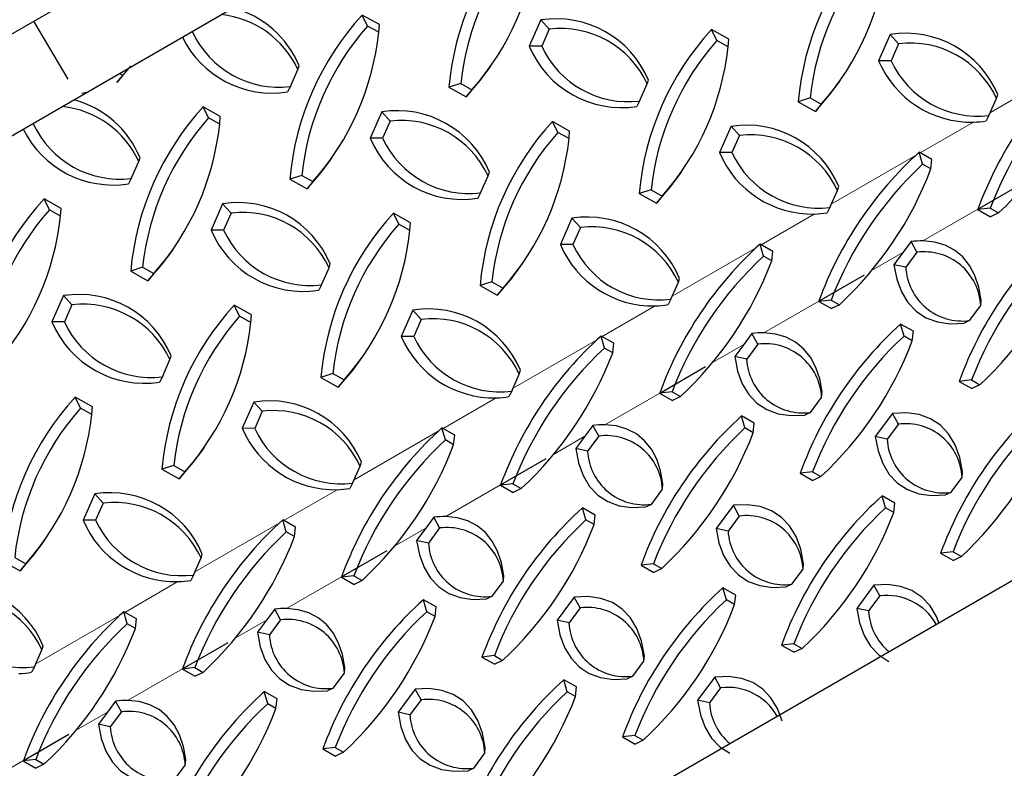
# Model space of a CAD drawing. Extents: x 0 to 17, y 0 to 11.
# Tile 11 of 81: x 5.922 to 6.606, y 7.557 to 8.077. Entities that reach past the tile are written whole.
import ezdxf

# ---------------------------------------------------------------- set-up
doc = ezdxf.new("R2010")
doc.units = 0
doc.header["$LTSCALE"] = 0.5
doc.header["$MEASUREMENT"] = 0
doc.linetypes.add('PHANTOM', pattern=[0.5, 0.25, -0.05, 0.05, -0.05, 0.05, -0.05])
doc.layers.get('0').update_dxf_attribs({"linetype": 'CONTINUOUS'})

msp = doc.modelspace()

# ---------------------------------------------------------------- linework, layer by layer
at = {"color": 7, "linetype": 'Continuous', "lineweight": 25}
for p, q in [((5.6305, 7.90165), (5.98476, 8.10616)), ((5.95577, 8.03535), (5.93192, 8.07566)), ((6.17187, 8.07326), (6.15991, 8.07994)), ((6.16364, 8.0723), (6.15991, 8.07994)), ((6.28396, 8.0765), (6.27592, 8.05827)), ((6.28982, 8.07008), (6.28396, 8.0765)), ((6.17141, 8.06795), (6.16364, 8.0723)), ((6.17141, 8.06795), (6.17187, 8.07326)), ((6.28982, 8.07008), (6.28459, 8.05823)), ((6.41447, 8.06322), (6.40251, 8.0699)), ((6.40624, 8.06226), (6.40251, 8.0699)), ((6.41402, 8.05791), (6.40624, 8.06226)), ((6.41402, 8.05791), (6.41447, 8.06322)), ((6.52657, 8.06646), (6.51852, 8.04824)), ((6.53242, 8.06004), (6.52657, 8.06646)), ((6.28459, 8.05823), (6.27592, 8.05827)), ((6.53242, 8.06004), (6.52719, 8.04819)), ((6.11, 8.03027), (6.11523, 8.04212)), ((6.11523, 8.04212), (6.1161, 8.04478)), ((6.24856, 8.04344), (6.24981, 8.04526)), ((6.52719, 8.04819), (6.51852, 8.04824)), ((5.99356, 8.03811), (5.98949, 8.03316)), ((5.99136, 8.03933), (5.99356, 8.03811)), ((6.35783, 8.03208), (6.3587, 8.03474)), ((6.49116, 8.0334), (6.49242, 8.03522)), ((6.11, 8.03027), (6.10805, 8.02655)), ((6.22838, 8.03241), (6.22013, 8.0298)), ((6.22013, 8.0298), (6.23209, 8.02312)), ((6.22838, 8.03241), (6.23616, 8.02807)), ((6.23616, 8.02807), (6.23209, 8.02312)), ((6.3526, 8.02023), (6.35783, 8.03208)), ((5.96517, 8.02576), (5.96958, 8.02651)), ((6.47099, 8.02237), (6.46273, 8.01977)), ((6.47099, 8.02237), (6.47876, 8.01803)), ((6.5952, 8.01019), (6.60043, 8.02204)), ((6.60043, 8.02204), (6.6013, 8.0247)), ((6.06138, 8.00948), (6.04942, 8.01616)), ((6.05315, 8.00851), (6.04942, 8.01616)), ((6.3526, 8.02023), (6.35066, 8.01652)), ((6.46273, 8.01977), (6.47469, 8.01308)), ((6.47876, 8.01803), (6.47469, 8.01308)), ((6.06093, 8.00417), (6.05315, 8.00851)), ((6.06093, 8.00417), (6.06138, 8.00948)), ((6.17348, 8.01272), (6.16543, 7.99449)), ((6.17933, 8.0063), (6.17348, 8.01272)), ((6.5952, 8.01019), (6.59326, 8.00648)), ((6.17933, 8.0063), (6.1741, 7.99445)), ((6.30398, 7.99944), (6.29203, 8.00612)), ((6.29576, 7.99847), (6.29203, 8.00612)), ((6.41608, 8.00268), (6.40804, 7.98445)), ((6.42194, 7.99626), (6.41608, 8.00268)), ((6.1741, 7.99445), (6.16543, 7.99449)), ((6.30353, 7.99413), (6.29576, 7.99847)), ((6.30353, 7.99413), (6.30398, 7.99944)), ((6.42194, 7.99626), (6.41671, 7.98441)), ((6.00474, 7.97834), (6.00561, 7.981)), ((6.13807, 7.97966), (6.13933, 7.98148)), ((6.41671, 7.98441), (6.40804, 7.98445)), ((6.54911, 7.97635), (6.54675, 7.98471)), ((6.55559, 7.97968), (6.54675, 7.98471)), ((5.99951, 7.96649), (6.00474, 7.97834)), ((6.55485, 7.97309), (6.54911, 7.97635)), ((6.55485, 7.97309), (6.55559, 7.97968)), ((5.99951, 7.96649), (5.99757, 7.96277)), ((6.1179, 7.96863), (6.10965, 7.96602)), ((6.1179, 7.96863), (6.12567, 7.96428)), ((6.24211, 7.95645), (6.24734, 7.9683)), ((6.24734, 7.9683), (6.24821, 7.97096)), ((6.38068, 7.96962), (6.38193, 7.97144)), ((6.10965, 7.96602), (6.1216, 7.95934)), ((6.12567, 7.96428), (6.1216, 7.95934)), ((6.48995, 7.95826), (6.49082, 7.96092)), ((6.58752, 7.94517), (6.61919, 7.96345)), ((6.24211, 7.95645), (6.24017, 7.95273)), ((6.3605, 7.95859), (6.35225, 7.95598)), ((6.35225, 7.95598), (6.36421, 7.9493)), ((6.3605, 7.95859), (6.36828, 7.95424)), ((6.36828, 7.95424), (6.36421, 7.9493)), ((6.48472, 7.94641), (6.48995, 7.95826)), ((5.9509, 7.9457), (5.93894, 7.95238)), ((5.94267, 7.94473), (5.93894, 7.95238)), ((6.06299, 7.94894), (6.05495, 7.93071)), ((6.06885, 7.94252), (6.06299, 7.94894)), ((6.48472, 7.94641), (6.48277, 7.94269)), ((6.59607, 7.94591), (6.58744, 7.94494)), ((6.59607, 7.94591), (6.60182, 7.94264)), ((5.95044, 7.94039), (5.94267, 7.94473)), ((5.95044, 7.94039), (5.9509, 7.9457)), ((6.06885, 7.94252), (6.06362, 7.93067)), ((6.1935, 7.93566), (6.18154, 7.94234)), ((6.18527, 7.93469), (6.18154, 7.94234)), ((6.30559, 7.9389), (6.29755, 7.92067)), ((6.31145, 7.93248), (6.30559, 7.9389)), ((6.58744, 7.94494), (6.59627, 7.93992)), ((6.60182, 7.94264), (6.59627, 7.93992)), ((6.19305, 7.93035), (6.18527, 7.93469)), ((6.19305, 7.93035), (6.1935, 7.93566)), ((6.31145, 7.93248), (6.30622, 7.92063)), ((6.06362, 7.93067), (6.05495, 7.93071)), ((6.30622, 7.92063), (6.29755, 7.92067)), ((6.43862, 7.91257), (6.43627, 7.92092)), ((6.4451, 7.9159), (6.43627, 7.92092)), ((6.5411, 7.92271), (6.53545, 7.91511)), ((6.54515, 7.91526), (6.5411, 7.92271)), ((6.02759, 7.91587), (6.02884, 7.91769)), ((6.44437, 7.9093), (6.43862, 7.91257)), ((6.44437, 7.9093), (6.4451, 7.9159)), ((6.53545, 7.91511), (6.52918, 7.90666)), ((6.54515, 7.91526), (6.5374, 7.90483)), ((6.00741, 7.90485), (5.99916, 7.90224)), ((6.00741, 7.90485), (6.01519, 7.9005)), ((6.13686, 7.90452), (6.13773, 7.90718)), ((6.27019, 7.90584), (6.27145, 7.90765)), ((6.5374, 7.90483), (6.52918, 7.90666)), ((5.99916, 7.90224), (6.01112, 7.89556)), ((6.01519, 7.9005), (6.01112, 7.89556)), ((6.13163, 7.89267), (6.13686, 7.90452)), ((6.47703, 7.88138), (6.50871, 7.89967)), ((6.13163, 7.89267), (6.12969, 7.88895)), ((6.25002, 7.89481), (6.24176, 7.8922)), ((6.24176, 7.8922), (6.25372, 7.88552)), ((6.25002, 7.89481), (6.25779, 7.89046)), ((6.37423, 7.88263), (6.37946, 7.89448)), ((6.37946, 7.89448), (6.38033, 7.89714)), ((5.95251, 7.88516), (5.94446, 7.86693)), ((5.95836, 7.87874), (5.95251, 7.88516)), ((6.25779, 7.89046), (6.25372, 7.88552)), ((5.95836, 7.87874), (5.95313, 7.86689)), ((6.08301, 7.87188), (6.07106, 7.87856)), ((6.07479, 7.87091), (6.07106, 7.87856)), ((6.37423, 7.88263), (6.37229, 7.87891)), ((6.48559, 7.88213), (6.47695, 7.88116)), ((6.47695, 7.88116), (6.48579, 7.87614)), ((6.48559, 7.88213), (6.49133, 7.87886)), ((6.49133, 7.87886), (6.48579, 7.87614)), ((6.5817, 7.86788), (6.58945, 7.87832)), ((6.58945, 7.87832), (6.58978, 7.88211)), ((6.08256, 7.86657), (6.07479, 7.87091)), ((6.08256, 7.86657), (6.08301, 7.87188)), ((6.19511, 7.87512), (6.18707, 7.85689)), ((6.20097, 7.8687), (6.19511, 7.87512)), ((5.95313, 7.86689), (5.94446, 7.86693)), ((6.20097, 7.8687), (6.19574, 7.85685)), ((6.54268, 7.86042), (6.53385, 7.86545)), ((6.5362, 7.85709), (6.53385, 7.86545)), ((6.5817, 7.86788), (6.57786, 7.86607)), ((6.19574, 7.85685), (6.18707, 7.85689)), ((6.32814, 7.84879), (6.32578, 7.85714)), ((6.33462, 7.85212), (6.32578, 7.85714)), ((6.43061, 7.85893), (6.42497, 7.85133)), ((6.43467, 7.85148), (6.43061, 7.85893)), ((6.54194, 7.85383), (6.5362, 7.85709)), ((6.54194, 7.85383), (6.54268, 7.86042)), ((6.33388, 7.84552), (6.33462, 7.85212)), ((6.42497, 7.85133), (6.41869, 7.84288)), ((6.43467, 7.85148), (6.42692, 7.84104)), ((6.02637, 7.84074), (6.02724, 7.8434)), ((6.1597, 7.84205), (6.16096, 7.84387)), ((6.33388, 7.84552), (6.32814, 7.84879)), ((6.02114, 7.82888), (6.02637, 7.84074)), ((6.42692, 7.84104), (6.41869, 7.84288)), ((6.13953, 7.83103), (6.13128, 7.82842)), ((6.13953, 7.83103), (6.14731, 7.82668)), ((6.26375, 7.81884), (6.26898, 7.8307)), ((6.26898, 7.8307), (6.26985, 7.83336)), ((6.36655, 7.8176), (6.39822, 7.83589)), ((6.02114, 7.82888), (6.0192, 7.82517)), ((6.13128, 7.82842), (6.14324, 7.82174)), ((6.14731, 7.82668), (6.14324, 7.82174)), ((6.58317, 7.82665), (6.57453, 7.82568)), ((6.57453, 7.82568), (6.58336, 7.82066)), ((6.58317, 7.82665), (6.58891, 7.82338)), ((6.58891, 7.82338), (6.58336, 7.82066)), ((6.26375, 7.81884), (6.2618, 7.81513)), ((6.3751, 7.81834), (6.36647, 7.81738)), ((6.36647, 7.81738), (6.3753, 7.81236)), ((6.3751, 7.81834), (6.38085, 7.81508)), ((6.47897, 7.81454), (6.47929, 7.81833)), ((5.97253, 7.80809), (5.96057, 7.81478)), ((5.9643, 7.80713), (5.96057, 7.81478)), ((6.08462, 7.81134), (6.07658, 7.79311)), ((6.09048, 7.80492), (6.08462, 7.81134)), ((6.38085, 7.81508), (6.3753, 7.81236)), ((6.47121, 7.8041), (6.47897, 7.81454)), ((5.97208, 7.80278), (5.9643, 7.80713)), ((5.97208, 7.80278), (5.97253, 7.80809)), ((6.09048, 7.80492), (6.08525, 7.79306)), ((6.47121, 7.8041), (6.46737, 7.80229)), ((6.52819, 7.80345), (6.51627, 7.7874)), ((6.53225, 7.796), (6.52819, 7.80345)), ((6.43219, 7.79664), (6.42336, 7.80166)), ((6.42572, 7.79331), (6.42336, 7.80166)), ((6.43146, 7.79004), (6.43219, 7.79664)), ((6.53225, 7.796), (6.5245, 7.78557)), ((6.08525, 7.79306), (6.07658, 7.79311)), ((6.21765, 7.78501), (6.2153, 7.79336)), ((6.22413, 7.78834), (6.2153, 7.79336)), ((6.32013, 7.79515), (6.31448, 7.78755)), ((6.32418, 7.7877), (6.32013, 7.79515)), ((6.43146, 7.79004), (6.42572, 7.79331)), ((6.2234, 7.78174), (6.21765, 7.78501)), ((6.2234, 7.78174), (6.22413, 7.78834)), ((6.31448, 7.78755), (6.30821, 7.7791)), ((6.32418, 7.7877), (6.31643, 7.77726)), ((6.5245, 7.78557), (6.51627, 7.7874)), ((6.04922, 7.77827), (6.05048, 7.78009)), ((6.31643, 7.77726), (6.30821, 7.7791)), ((6.15849, 7.76691), (6.15936, 7.76958)), ((6.25606, 7.75382), (6.28774, 7.77211)), ((6.02905, 7.76724), (6.02079, 7.76464)), ((6.02079, 7.76464), (6.03275, 7.75796)), ((6.02905, 7.76724), (6.03682, 7.7629)), ((6.03682, 7.7629), (6.03275, 7.75796)), ((6.15326, 7.75506), (6.15849, 7.76691)), ((6.47268, 7.76287), (6.46405, 7.7619)), ((6.46405, 7.7619), (6.47288, 7.75688)), ((6.47268, 7.76287), (6.47843, 7.7596)), ((6.57654, 7.75906), (6.57687, 7.76286)), ((6.15326, 7.75506), (6.15132, 7.75135)), ((6.26462, 7.75456), (6.25598, 7.7536)), ((6.26462, 7.75456), (6.27036, 7.7513)), ((6.36848, 7.75075), (6.3688, 7.75455)), ((6.47843, 7.7596), (6.47288, 7.75688)), ((6.56879, 7.74862), (6.57654, 7.75906)), ((5.97414, 7.74755), (5.9661, 7.72933)), ((5.98, 7.74113), (5.97414, 7.74755)), ((6.25598, 7.7536), (6.26481, 7.74858)), ((6.27036, 7.7513), (6.26481, 7.74858)), ((6.36073, 7.74032), (6.36848, 7.75075)), ((6.56879, 7.74862), (6.56495, 7.74681)), ((5.98, 7.74113), (5.97477, 7.72928)), ((6.52977, 7.74116), (6.52094, 7.74619)), ((6.52329, 7.73783), (6.52094, 7.74619)), ((6.52904, 7.73457), (6.52977, 7.74116)), ((6.32171, 7.73286), (6.31288, 7.73788)), ((6.31523, 7.72953), (6.31288, 7.73788)), ((6.36073, 7.74032), (6.35689, 7.7385)), ((6.41771, 7.73967), (6.40579, 7.72362)), ((6.42176, 7.73222), (6.41771, 7.73967)), ((6.52904, 7.73457), (6.52329, 7.73783)), ((5.97477, 7.72928), (5.9661, 7.72933)), ((6.10717, 7.72122), (6.10481, 7.72958)), ((6.11364, 7.72456), (6.10481, 7.72958)), ((6.20964, 7.73136), (6.204, 7.72376)), ((6.2137, 7.72391), (6.20964, 7.73136)), ((6.32097, 7.72626), (6.31523, 7.72953)), ((6.32097, 7.72626), (6.32171, 7.73286)), ((6.42176, 7.73222), (6.41401, 7.72178)), ((6.11291, 7.71796), (6.10717, 7.72122)), ((6.11291, 7.71796), (6.11364, 7.72456)), ((6.204, 7.72376), (6.19772, 7.71532)), ((6.2137, 7.72391), (6.20595, 7.71348)), ((6.41401, 7.72178), (6.40579, 7.72362)), ((5.93873, 7.71449), (5.93999, 7.71631)), ((6.20595, 7.71348), (6.19772, 7.71532)), ((6.14558, 7.69004), (6.17725, 7.70833)), ((6.57026, 7.70739), (6.56163, 7.70642)), ((6.56163, 7.70642), (6.57046, 7.7014)), ((6.57026, 7.70739), (6.576, 7.70412)), ((5.91031, 7.70086), (5.92227, 7.69417)), ((5.91856, 7.70346), (5.92634, 7.69912)), ((6.04278, 7.69128), (6.04801, 7.70313)), ((6.04801, 7.70313), (6.04888, 7.70579)), ((6.576, 7.70412), (6.57046, 7.7014)), ((5.92634, 7.69912), (5.92227, 7.69417)), ((6.3622, 7.69908), (6.35356, 7.69812)), ((6.35356, 7.69812), (6.36239, 7.6931)), ((6.3622, 7.69908), (6.36794, 7.69582)), ((6.36794, 7.69582), (6.36239, 7.6931)), ((6.45831, 7.68484), (6.46606, 7.69528)), ((6.46606, 7.69528), (6.46638, 7.69907)), ((6.04278, 7.69128), (6.04083, 7.68757)), ((6.15413, 7.69078), (6.1455, 7.68982)), ((6.1455, 7.68982), (6.15433, 7.68479)), ((6.15413, 7.69078), (6.15988, 7.68751)), ((6.15988, 7.68751), (6.15433, 7.68479)), ((6.25024, 7.67654), (6.25799, 7.68697)), ((6.25799, 7.68697), (6.25832, 7.69077)), ((6.41929, 7.67738), (6.41046, 7.6824)), ((6.41281, 7.67405), (6.41046, 7.6824)), ((6.45831, 7.68484), (6.45446, 7.68303)), ((6.51528, 7.68419), (6.50336, 7.66814)), ((6.51934, 7.67674), (6.51528, 7.68419)), ((6.21122, 7.66908), (6.20239, 7.6741)), ((6.20475, 7.66575), (6.20239, 7.6741)), ((6.25024, 7.67654), (6.2464, 7.67472)), ((6.30722, 7.67589), (6.2953, 7.65984)), ((6.31128, 7.66844), (6.30722, 7.67589)), ((6.41855, 7.67078), (6.41281, 7.67405)), ((6.41855, 7.67078), (6.41929, 7.67738)), ((6.51934, 7.67674), (6.51159, 7.66631)), ((5.99668, 7.65744), (5.99433, 7.6658)), ((6.00316, 7.66077), (5.99433, 7.6658)), ((6.09916, 7.66758), (6.09351, 7.65998)), ((6.10321, 7.66013), (6.09916, 7.66758)), ((6.21049, 7.66248), (6.20475, 7.66575)), ((6.21049, 7.66248), (6.21122, 7.66908)), ((6.31128, 7.66844), (6.30353, 7.658)), ((6.51159, 7.66631), (6.50336, 7.66814)), ((6.00242, 7.65418), (6.00316, 7.66077)), ((6.09351, 7.65998), (6.08724, 7.65154)), ((6.10321, 7.66013), (6.09546, 7.6497)), ((6.30353, 7.658), (6.2953, 7.65984)), ((6.00242, 7.65418), (5.99668, 7.65744)), ((6.09546, 7.6497), (6.08724, 7.65154)), ((5.93229, 7.6275), (5.93752, 7.63935)), ((5.93752, 7.63935), (5.93839, 7.64201)), ((6.03509, 7.62626), (6.06677, 7.64454)), ((6.45978, 7.64361), (6.45114, 7.64264)), ((6.45114, 7.64264), (6.45997, 7.63762)), ((6.45978, 7.64361), (6.46552, 7.64034)), ((6.46552, 7.64034), (6.45997, 7.63762)), ((6.25171, 7.6353), (6.24308, 7.63434)), ((6.24308, 7.63434), (6.25191, 7.62932)), ((6.25171, 7.6353), (6.25745, 7.63204)), ((6.25745, 7.63204), (6.25191, 7.62932)), ((6.34782, 7.62106), (6.35557, 7.6315)), ((6.35557, 7.6315), (6.3559, 7.63529)), ((5.93229, 7.6275), (5.93035, 7.62378)), ((6.04365, 7.627), (6.03501, 7.62603)), ((6.03501, 7.62603), (6.04384, 7.62101)), ((6.04365, 7.627), (6.04939, 7.62373)), ((6.14751, 7.62319), (6.14783, 7.62699)), ((6.04939, 7.62373), (6.04384, 7.62101)), ((6.13976, 7.61276), (6.14751, 7.62319)), ((6.3088, 7.6136), (6.29997, 7.61862)), ((6.30232, 7.61027), (6.29997, 7.61862)), ((6.34782, 7.62106), (6.34398, 7.61924)), ((6.4048, 7.62041), (6.39288, 7.60436)), ((6.40885, 7.61296), (6.4048, 7.62041)), ((6.13976, 7.61276), (6.13591, 7.61094)), ((6.19673, 7.6121), (6.18482, 7.59606)), ((6.20079, 7.60465), (6.19673, 7.6121)), ((6.30807, 7.607), (6.3088, 7.6136)), ((6.40885, 7.61296), (6.4011, 7.60252)), ((6.10074, 7.6053), (6.09191, 7.61032)), ((6.09426, 7.60196), (6.09191, 7.61032)), ((6.1, 7.5987), (6.10074, 7.6053)), ((6.20079, 7.60465), (6.19304, 7.59422)), ((6.30807, 7.607), (6.30232, 7.61027)), ((6.4011, 7.60252), (6.39288, 7.60436)), ((5.98867, 7.6038), (5.98302, 7.5962)), ((5.99273, 7.59635), (5.98867, 7.6038)), ((6.1, 7.5987), (6.09426, 7.60196)), ((5.98302, 7.5962), (5.97675, 7.58775)), ((5.99273, 7.59635), (5.98498, 7.58592)), ((6.19304, 7.59422), (6.18482, 7.59606)), ((5.98498, 7.58592), (5.97675, 7.58775)), ((5.9246, 7.56247), (5.95628, 7.58076)), ((6.34929, 7.57982), (6.34065, 7.57886)), ((6.34065, 7.57886), (6.34949, 7.57384)), ((6.34929, 7.57982), (6.35503, 7.57656)), ((6.35503, 7.57656), (6.34949, 7.57384)), ((6.14123, 7.57152), (6.13259, 7.57056)), ((6.13259, 7.57056), (6.14142, 7.56553)), ((6.14123, 7.57152), (6.14697, 7.56825)), ((6.24509, 7.56771), (6.24541, 7.57151)), ((5.93316, 7.56322), (5.92453, 7.56225)), ((5.93316, 7.56322), (5.93891, 7.55995)), ((6.03702, 7.55941), (6.03735, 7.56321)), ((6.14697, 7.56825), (6.14142, 7.56553)), ((6.23734, 7.55728), (6.24509, 7.56771)), ((5.92453, 7.56225), (5.93336, 7.55723)), ((5.93891, 7.55995), (5.93336, 7.55723)), ((6.02927, 7.54897), (6.03702, 7.55941)), ((6.23734, 7.55728), (6.23349, 7.55546))]:
    msp.add_line(p, q, dxfattribs=at)
at = {"color": 8, "linetype": 'PHANTOM', "lineweight": 18}
for p, q in [((6.59617, 8.01238), (6.65467, 8.04616)), ((6.5475, 7.98428), (6.58438, 8.00557)), ((6.48569, 7.9486), (6.54419, 7.98237)), ((6.43701, 7.9205), (6.47389, 7.94179)), ((6.54937, 7.92314), (6.58752, 7.94517)), ((6.3752, 7.88482), (6.4337, 7.91859)), ((6.51369, 7.90255), (6.53545, 7.91511)), ((6.32653, 7.85672), (6.36341, 7.87801)), ((6.43889, 7.85936), (6.47703, 7.88138)), ((6.26472, 7.82104), (6.32322, 7.85481)), ((6.40321, 7.83877), (6.42497, 7.85133)), ((6.3284, 7.79558), (6.36655, 7.8176)), ((6.21604, 7.79294), (6.25292, 7.81423)), ((6.15423, 7.75726), (6.21273, 7.79103)), ((6.29272, 7.77498), (6.31448, 7.78755)), ((6.10555, 7.72916), (6.14244, 7.75045)), ((6.21791, 7.7318), (6.25606, 7.75382)), ((6.04374, 7.69347), (6.10225, 7.72725)), ((6.18224, 7.7112), (6.204, 7.72376)), ((5.99507, 7.66537), (6.03195, 7.68667)), ((6.10743, 7.66802), (6.14558, 7.69004)), ((5.93326, 7.62969), (5.99176, 7.66346)), ((6.07175, 7.64742), (6.09351, 7.65998)), ((5.99694, 7.60423), (6.03509, 7.62626)), ((5.96126, 7.58364), (5.98302, 7.5962)), ((5.88646, 7.54045), (5.9246, 7.56247))]:
    msp.add_line(p, q, dxfattribs=at)
at = {"color": 7, "linetype": 'Continuous'}
msp.add_lwpolyline([(5.5367, 7.77661), (5.57585, 7.51584), (5.57689, 7.48533), (5.53131, 7.06413), (8.71329, 8.90105), (8.75887, 9.32225), (8.75783, 9.35276), (8.71673, 9.61421), (5.5367, 7.77661)], dxfattribs=at)
at = {"color": 7, "linetype": 'Continuous', "lineweight": 25, "flags": 128}
for points in [[(5.98949, 8.03316), (5.99934, 8.04453)], [(6.23209, 8.02312), (6.24194, 8.03449), (6.24856, 8.04344)], [(6.47469, 8.01308), (6.48455, 8.02445), (6.49116, 8.0334)], [(6.1216, 7.95934), (6.13146, 7.97071), (6.13807, 7.97966)], [(6.36421, 7.9493), (6.37406, 7.96067), (6.38068, 7.96962)], [(6.58978, 7.88211), (6.58813, 7.89114), (6.58542, 7.89919), (6.58169, 7.90619), (6.57696, 7.91207), (6.5713, 7.91674), (6.56477, 7.92017), (6.55743, 7.92231), (6.54937, 7.92314)], [(6.01112, 7.89556), (6.02097, 7.90692), (6.02759, 7.91587)], [(6.25372, 7.88552), (6.26358, 7.89689), (6.27019, 7.90584)], [(6.52918, 7.90666), (6.53109, 7.89663), (6.53433, 7.88782), (6.53885, 7.88035), (6.54458, 7.87433), (6.55145, 7.86984), (6.55936, 7.86694), (6.5682, 7.86568), (6.57786, 7.86607)], [(6.47929, 7.81833), (6.47764, 7.82735), (6.47494, 7.83541), (6.4712, 7.84241), (6.46648, 7.84828), (6.46082, 7.85296), (6.45428, 7.85639), (6.44694, 7.85853), (6.43889, 7.85936)], [(6.14324, 7.82174), (6.15309, 7.8331), (6.1597, 7.84205)], [(6.41869, 7.84288), (6.42061, 7.83285), (6.42384, 7.82404), (6.42836, 7.81657), (6.43409, 7.81055), (6.44096, 7.80606), (6.44887, 7.80316), (6.45772, 7.8019), (6.46737, 7.80229)], [(6.57687, 7.76286), (6.57495, 7.77289), (6.57172, 7.7817), (6.5672, 7.78917), (6.56147, 7.79519), (6.5546, 7.79968), (6.54669, 7.80257), (6.53784, 7.80384), (6.52819, 7.80345)], [(6.3688, 7.75455), (6.36716, 7.76357), (6.36445, 7.77163), (6.36072, 7.77863), (6.35599, 7.7845), (6.35033, 7.78918), (6.34379, 7.79261), (6.33646, 7.79475), (6.3284, 7.79558)], [(6.51627, 7.7874), (6.51818, 7.77737), (6.52142, 7.76856), (6.52594, 7.76109), (6.53167, 7.75507), (6.53854, 7.75058), (6.54645, 7.74769), (6.5553, 7.74642), (6.56495, 7.74681)], [(6.03275, 7.75796), (6.04261, 7.76932), (6.04922, 7.77827)], [(6.30821, 7.7791), (6.31012, 7.76907), (6.31336, 7.76026), (6.31787, 7.75279), (6.32361, 7.74677), (6.33048, 7.74228), (6.33839, 7.73938), (6.34723, 7.73812), (6.35689, 7.7385)], [(6.46638, 7.69907), (6.46447, 7.70911), (6.46123, 7.71792), (6.45672, 7.72539), (6.45098, 7.73141), (6.44411, 7.7359), (6.4362, 7.73879), (6.42736, 7.74006), (6.41771, 7.73967)], [(6.25832, 7.69077), (6.25667, 7.69979), (6.25397, 7.70785), (6.25023, 7.71485), (6.24551, 7.72072), (6.23984, 7.7254), (6.23331, 7.72882), (6.22597, 7.73097), (6.21791, 7.7318)], [(6.40579, 7.72362), (6.4077, 7.71359), (6.41094, 7.70478), (6.41545, 7.69731), (6.42119, 7.69129), (6.42805, 7.6868), (6.43597, 7.6839), (6.44481, 7.68264), (6.45446, 7.68303)], [(5.92227, 7.69417), (5.93212, 7.70554), (5.93873, 7.71449)], [(6.19772, 7.71532), (6.19964, 7.70528), (6.20287, 7.69647), (6.20739, 7.68901), (6.21312, 7.68299), (6.21999, 7.6785), (6.2279, 7.6756), (6.23675, 7.67434), (6.2464, 7.67472)], [(6.56037, 7.6582), (6.55881, 7.66244), (6.55429, 7.66991), (6.54856, 7.67593), (6.54169, 7.68042), (6.53378, 7.68331), (6.52494, 7.68458), (6.51528, 7.68419)], [(6.3559, 7.63529), (6.35398, 7.64532), (6.35075, 7.65414), (6.34623, 7.6616), (6.3405, 7.66762), (6.33363, 7.67211), (6.32572, 7.67501), (6.31687, 7.67627), (6.30722, 7.67589)], [(6.14783, 7.62699), (6.14619, 7.63601), (6.14348, 7.64406), (6.13975, 7.65107), (6.13502, 7.65694), (6.12936, 7.66161), (6.12282, 7.66504), (6.11549, 7.66718), (6.10743, 7.66802)], [(6.50336, 7.66814), (6.50528, 7.65811), (6.50852, 7.6493), (6.51303, 7.64183), (6.51876, 7.63581), (6.52563, 7.63132)], [(6.2953, 7.65984), (6.29721, 7.64981), (6.30045, 7.641), (6.30497, 7.63353), (6.3107, 7.62751), (6.31757, 7.62302), (6.32548, 7.62012), (6.33432, 7.61886), (6.34398, 7.61924)], [(6.08724, 7.65154), (6.08915, 7.6415), (6.09239, 7.63269), (6.0969, 7.62522), (6.10264, 7.6192), (6.10951, 7.61471), (6.11742, 7.61182), (6.12626, 7.61055), (6.13591, 7.61094)], [(6.45156, 7.58985), (6.44833, 7.59866), (6.44381, 7.60613), (6.43808, 7.61215), (6.43121, 7.61664), (6.4233, 7.61953), (6.41445, 7.6208), (6.4048, 7.62041)], [(6.24541, 7.57151), (6.2435, 7.58154), (6.24026, 7.59035), (6.23575, 7.59782), (6.23001, 7.60384), (6.22314, 7.60833), (6.21523, 7.61123), (6.20639, 7.61249), (6.19673, 7.6121)], [(6.03735, 7.56321), (6.0357, 7.57223), (6.033, 7.58028), (6.02926, 7.58728), (6.02454, 7.59316), (6.01887, 7.59783), (6.01234, 7.60126), (6.005, 7.6034), (5.99694, 7.60423)], [(6.39288, 7.60436), (6.39479, 7.59433), (6.39803, 7.58552), (6.40255, 7.57805), (6.40828, 7.57203), (6.41515, 7.56754)], [(6.18482, 7.59606), (6.18673, 7.58602), (6.18997, 7.57721), (6.19448, 7.56975), (6.20021, 7.56373), (6.20708, 7.55924), (6.215, 7.55634), (6.22384, 7.55508), (6.23349, 7.55546)], [(5.97675, 7.58775), (5.97866, 7.57772), (5.9819, 7.56891), (5.98642, 7.56144), (5.99215, 7.55542), (5.99902, 7.55093), (6.00693, 7.54804), (6.01578, 7.54677), (6.02543, 7.54716)]]:
    msp.add_lwpolyline(points, dxfattribs=at)
at = {"color": 7, "linetype": 'Continuous', "lineweight": 25}
for centre, radius, start, end in [((6.41301, 8.01275), 0.19363, 137.43704, 174.94812), ((6.41372, 8.01256), 0.1864, 138.49805, 173.88711), ((6.09656, 8.15158), 0.1864, 318.49805, 353.88711), ((6.65561, 8.00271), 0.19363, 137.43704, 174.94812), ((6.65633, 8.00252), 0.1864, 138.49805, 173.88711), ((6.33916, 8.14154), 0.1864, 318.49805, 353.88711), ((6.05202, 8.01786), 0.0695, 22.78723, 74.78569), ((6.05509, 8.01436), 0.06623, 24.77985, 83.9181), ((6.30252, 7.94897), 0.19363, 137.43704, 174.94812), ((6.29462, 8.00782), 0.0695, 22.78723, 98.82394), ((6.30324, 7.94878), 0.1864, 138.49805, 173.88711), ((6.2977, 8.00432), 0.06623, 24.77985, 96.83132), ((6.54513, 7.93893), 0.19363, 137.43704, 174.94812), ((6.09739, 8.09523), 0.0695, 206.18218, 278.82394), ((6.10212, 8.09603), 0.06623, 204.77985, 276.83132), ((5.98607, 8.0878), 0.1864, 318.49805, 353.88711), ((6.54584, 7.93874), 0.1864, 138.49805, 173.88711), ((6.53723, 7.99778), 0.0695, 22.78723, 98.82394), ((6.34, 8.08519), 0.0695, 202.78723, 278.82394), ((6.34472, 8.08599), 0.06623, 204.77985, 276.83132), ((6.22868, 8.07776), 0.1864, 318.49805, 353.88711), ((6.5403, 7.99428), 0.06623, 24.77985, 96.83132), ((6.83043, 7.85643), 0.25862, 132.04295, 159.93243), ((6.58298, 8.07558), 0.07002, 202.98527, 271.14377), ((6.58733, 8.07595), 0.06623, 204.77985, 276.83132), ((6.82908, 7.85735), 0.24927, 132.83948, 159.19098), ((6.43233, 8.12542), 0.24927, 312.83948, 339.19098), ((5.94153, 7.95408), 0.0695, 22.78723, 74.72278), ((5.94461, 7.95058), 0.06623, 24.77985, 83.83859), ((6.19204, 7.88519), 0.19363, 137.43704, 174.94812), ((6.19275, 7.885), 0.1864, 138.49805, 173.88711), ((6.18414, 7.94404), 0.0695, 22.78723, 98.82394), ((5.98691, 8.03145), 0.0695, 206.22697, 278.82394), ((5.99163, 8.03225), 0.06623, 204.77985, 276.83132), ((5.87559, 8.02402), 0.1864, 318.49805, 353.88711), ((6.18721, 7.94054), 0.06623, 24.77985, 96.83132), ((6.43464, 7.87515), 0.19363, 137.43704, 174.94812), ((6.42674, 7.934), 0.0695, 22.78723, 98.82394), ((6.58137, 8.07941), 0.0739, 272.32859, 279.25552), ((6.22951, 8.02141), 0.0695, 202.78723, 278.82394), ((6.23424, 8.02221), 0.06623, 204.77985, 276.83132), ((6.43536, 7.87496), 0.1864, 138.49805, 173.88711), ((6.11819, 8.01398), 0.1864, 318.49805, 353.88711), ((6.42981, 7.9305), 0.06623, 24.77985, 96.83132), ((6.47249, 8.01179), 0.07002, 202.98527, 271.14377), ((6.47684, 8.01217), 0.06623, 204.77985, 276.83132), ((6.71995, 7.79264), 0.25862, 132.04295, 159.93243), ((6.7186, 7.79357), 0.24927, 132.83948, 159.19098), ((6.32184, 8.06164), 0.24927, 312.83948, 339.19098), ((6.08155, 7.82141), 0.19363, 137.43704, 174.94812), ((6.07365, 7.88026), 0.0695, 22.78723, 98.82394), ((6.08227, 7.82122), 0.1864, 138.49805, 173.88711), ((5.7651, 7.96024), 0.1864, 318.49805, 353.88711), ((6.07673, 7.87676), 0.06623, 24.77985, 96.83132), ((6.32416, 7.81137), 0.19363, 137.43704, 174.94812), ((6.31626, 7.87022), 0.0695, 22.78723, 98.82394), ((6.47089, 8.01563), 0.0739, 272.32859, 279.25552), ((6.77649, 7.87901), 0.20022, 160.70592, 160.77338), ((6.32487, 7.81118), 0.1864, 138.49805, 173.88711), ((6.31933, 7.86672), 0.06623, 24.77985, 96.83132), ((6.11902, 7.95763), 0.0695, 202.78723, 278.82394), ((6.12375, 7.95843), 0.06623, 204.77985, 276.83132), ((6.00771, 7.9502), 0.1864, 318.49805, 353.88711), ((6.81746, 7.73722), 0.25854, 132.04013, 159.99032), ((6.36201, 7.94801), 0.07002, 202.98527, 271.14377), ((6.36636, 7.94839), 0.06623, 204.77985, 276.83132), ((6.60946, 7.72886), 0.25862, 132.04295, 159.93243), ((6.5483, 7.86441), 0.05874, 88.95925, 97.04582), ((6.81618, 7.73809), 0.24927, 132.83948, 159.19098), ((6.60811, 7.72979), 0.24927, 132.83948, 159.19098), ((6.55018, 7.87625), 0.03933, 3.00893, 97.3368), ((6.41942, 8.00616), 0.24927, 312.83948, 339.19098), ((6.21136, 7.99786), 0.24927, 312.83948, 339.19098), ((6.57668, 7.90689), 0.03933, 183.00893, 277.3368), ((5.96317, 7.81648), 0.0695, 22.78723, 98.82394), ((5.96624, 7.81298), 0.06623, 24.77985, 96.83132), ((6.21367, 7.74759), 0.19363, 137.43704, 174.94812), ((6.3604, 7.95185), 0.0739, 272.32859, 279.25552), ((6.66601, 7.81523), 0.20022, 160.70592, 160.77338), ((6.21439, 7.74739), 0.1864, 138.49805, 173.88711), ((6.20577, 7.80644), 0.0695, 22.78723, 98.82394), ((6.00854, 7.89385), 0.0695, 202.78723, 278.82394), ((6.01327, 7.89464), 0.06623, 204.77985, 276.83132), ((5.89722, 7.88642), 0.1864, 318.49805, 353.88711), ((6.20884, 7.80294), 0.06623, 24.77985, 96.83132), ((6.70698, 7.67343), 0.25854, 132.04013, 159.99032), ((6.25152, 7.88423), 0.07002, 202.98527, 271.14377), ((6.25587, 7.88461), 0.06623, 204.77985, 276.83132), ((6.49898, 7.66508), 0.25862, 132.04295, 159.93243), ((6.43782, 7.80063), 0.05874, 88.95925, 97.04582), ((6.70569, 7.67431), 0.24927, 132.83948, 159.19098), ((6.43969, 7.81247), 0.03933, 3.00893, 97.3368), ((6.30894, 7.94238), 0.24927, 312.83948, 339.19098), ((6.49763, 7.66601), 0.24927, 132.83948, 159.19098), ((6.10087, 7.93408), 0.24927, 312.83948, 339.19098), ((6.46619, 7.84311), 0.03933, 183.00893, 277.3368), ((6.55552, 7.75145), 0.20022, 160.70592, 160.77338), ((6.10319, 7.68381), 0.19363, 137.43704, 174.94812), ((6.09528, 7.74266), 0.0695, 22.78723, 98.82394), ((6.24992, 7.88807), 0.0739, 272.32859, 279.25552), ((6.80456, 7.61796), 0.25854, 132.04013, 159.99032), ((6.1039, 7.68361), 0.1864, 138.49805, 173.88711), ((5.78674, 7.82263), 0.1864, 318.49805, 353.88711), ((6.09836, 7.73916), 0.06623, 24.77985, 96.83132), ((6.32733, 7.73685), 0.05874, 88.95925, 97.04582), ((6.59649, 7.60965), 0.25854, 132.04013, 159.99032), ((6.53727, 7.75699), 0.03933, 3.00893, 97.3368), ((6.80327, 7.61883), 0.24927, 132.83948, 159.19098), ((6.40651, 7.8869), 0.24927, 312.83948, 339.19098), ((6.14104, 7.82045), 0.07002, 202.98527, 271.14377), ((6.14538, 7.82082), 0.06623, 204.77985, 276.83132), ((6.38849, 7.6013), 0.25862, 132.04295, 159.93243), ((6.5952, 7.61053), 0.24927, 132.83948, 159.19098), ((6.19845, 7.8786), 0.24927, 312.83948, 339.19098), ((6.38714, 7.60223), 0.24927, 132.83948, 159.19098), ((5.99039, 7.87029), 0.24927, 312.83948, 339.19098), ((6.32921, 7.74869), 0.03933, 3.00893, 97.3368), ((6.56377, 7.78763), 0.03933, 183.00893, 277.3368), ((6.35571, 7.77933), 0.03933, 183.00893, 277.3368), ((5.9848, 7.67888), 0.0695, 22.78723, 98.82394), ((6.13943, 7.82429), 0.0739, 272.32859, 279.25552), ((6.44504, 7.68766), 0.20022, 160.70592, 160.77338), ((5.98787, 7.67537), 0.06623, 24.77985, 96.83132), ((6.69407, 7.55417), 0.25854, 132.04013, 159.99032), ((6.48601, 7.54587), 0.25854, 132.04013, 159.99032), ((6.69278, 7.55505), 0.24927, 132.83948, 159.19098), ((6.29603, 7.82312), 0.24927, 312.83948, 339.19098), ((6.03055, 7.75667), 0.07002, 202.98527, 271.14377), ((6.0349, 7.75704), 0.06623, 204.77985, 276.83132), ((6.27801, 7.53752), 0.25862, 132.04295, 159.93243), ((6.21685, 7.67307), 0.05874, 88.95925, 97.04582), ((6.48472, 7.54675), 0.24927, 132.83948, 159.19098), ((6.42678, 7.69321), 0.03933, 3.00893, 97.3368), ((6.27666, 7.53844), 0.24927, 132.83948, 159.19098), ((6.21872, 7.68491), 0.03933, 3.00893, 97.3368), ((6.08797, 7.81482), 0.24927, 312.83948, 339.19098), ((6.45329, 7.72385), 0.03933, 183.00893, 277.3368), ((5.8799, 7.80651), 0.24927, 312.83948, 339.19098), ((6.24522, 7.71554), 0.03933, 183.00893, 277.3368), ((6.02895, 7.7605), 0.0739, 272.32859, 279.25552), ((6.33455, 7.62388), 0.20022, 160.70592, 160.77338), ((5.87431, 7.61509), 0.0695, 22.78723, 98.82394), ((6.58359, 7.49039), 0.25854, 132.04013, 159.99032), ((5.87739, 7.61159), 0.06623, 24.77985, 96.83132), ((6.37552, 7.48209), 0.25854, 132.04013, 159.99032), ((6.5823, 7.49127), 0.24927, 132.83948, 159.19098), ((6.52436, 7.63773), 0.03933, 29.58773, 97.3368), ((5.92441, 7.69326), 0.06623, 204.77985, 276.83132), ((6.16752, 7.47374), 0.25862, 132.04295, 159.93243), ((6.10636, 7.60928), 0.05874, 88.95925, 97.04582), ((6.37423, 7.48297), 0.24927, 132.83948, 159.19098), ((6.3163, 7.62943), 0.03933, 3.00893, 97.3368), ((6.18554, 7.75934), 0.24927, 312.83948, 339.19098), ((6.55086, 7.66837), 0.03933, 183.00893, 230.17275), ((6.10823, 7.62113), 0.03933, 3.00893, 97.3368), ((5.97748, 7.75103), 0.24927, 312.83948, 339.19098), ((6.16617, 7.47466), 0.24927, 132.83948, 159.19098), ((5.76942, 7.74273), 0.24927, 312.83948, 339.19098), ((6.3428, 7.66007), 0.03933, 183.00893, 277.3368), ((6.13474, 7.65176), 0.03933, 183.00893, 277.3368), ((6.22407, 7.5601), 0.20022, 160.70592, 160.77338), ((5.91846, 7.69672), 0.0739, 272.32859, 279.25552), ((6.4731, 7.42661), 0.25854, 132.04013, 159.99032), ((6.41388, 7.57395), 0.03933, 29.58773, 97.3368), ((5.99588, 7.5455), 0.05874, 88.95925, 97.04582), ((6.26504, 7.41831), 0.25854, 132.04013, 159.99032), ((6.20581, 7.56565), 0.03933, 3.00893, 97.3368), ((6.47181, 7.42749), 0.24927, 132.83948, 159.19098), ((6.07506, 7.69556), 0.24927, 312.83948, 339.19098), ((6.26375, 7.41918), 0.24927, 132.83948, 159.19098), ((5.86699, 7.68725), 0.24927, 312.83948, 339.19098), ((6.44038, 7.60459), 0.03933, 183.00893, 230.17275), ((5.99775, 7.55734), 0.03933, 3.00893, 97.3368), ((6.23231, 7.59628), 0.03933, 183.00893, 277.3368), ((6.02425, 7.58798), 0.03933, 183.00893, 277.3368), ((6.11358, 7.49632), 0.20022, 160.70592, 160.77338)]:
    msp.add_arc(centre, radius, start, end, dxfattribs=at)

doc.saveas('drawing.dxf')
